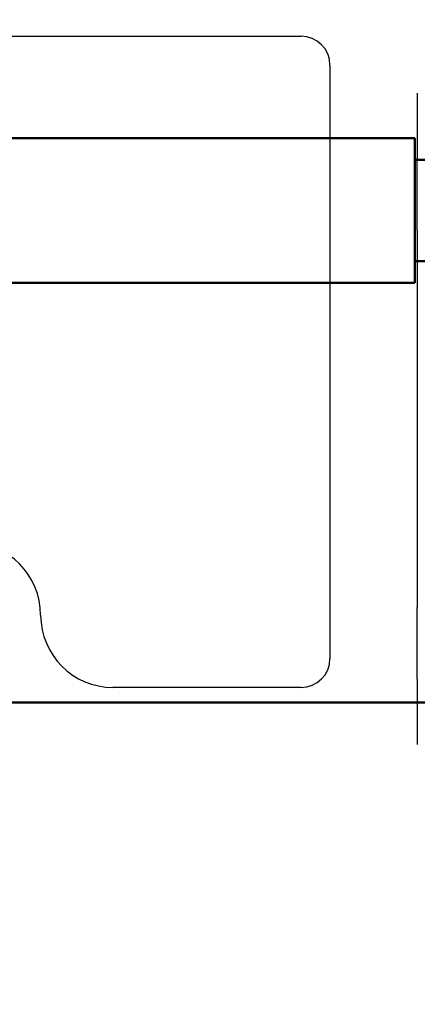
# Model space of a CAD drawing. Header units: metres. Extents: x -1 to 430, y -6 to 31.
# Tile 138 of 169: x 420.144 to 420.419, y 15.911 to 16.591. Entities that reach past the tile are written whole.
import ezdxf

# ---------------------------------------------------------------- set-up
doc = ezdxf.new("R2010")
doc.units = ezdxf.units.M
doc.linetypes.add('CONTINUA', pattern=[0])
for name, color, linetype, lineweight in [('3D P1 MURS NOUS', 7, 'CONTINUA', 25), ('P4 MOBLES', 7, 'CONTINUA', 25), ('PA MOBLES', 7, 'CONTINUA', 25)]:
    doc.layers.add(name, color=color, linetype=linetype, lineweight=lineweight)

# ---------------------------------------------------------------- blocks, each defined once
blk = doc.blocks.new('OBJETO_COMPLEJO_111')
at = {"layer": 'P4 MOBLES', "color": 202, "linetype": 'CONTINUA', "lineweight": 50, "transparency": 33554687}
blk.add_lwpolyline([(420.56787, 16.11953), (419.16669, 16.11953), (419.16669, 16.9196), (420.56787, 16.9196), (420.56787, 16.11953)], close=True, dxfattribs=at)
blk = doc.blocks.new('OBJETO_COMPLEJO_112')
at = {"layer": 'P4 MOBLES', "color": 202, "linetype": 'CONTINUA', "lineweight": 50, "transparency": 33554687}
blk.add_lwpolyline([(420.56787, 16.11953), (419.16669, 16.11953), (419.16669, 15.31946), (420.56787, 15.31946), (420.56787, 16.11953)], close=True, dxfattribs=at)

msp = doc.modelspace()

# ---------------------------------------------------------------- linework, layer by layer
at = {"layer": '3D P1 MURS NOUS', "color": 4, "linetype": 'CONTINUA', "lineweight": 50, "transparency": 33554687}
for p, q in [((420.41698, 16.50946), (417.17811, 16.50946)), ((420.41698, 16.50946), (420.41698, 16.40946)), ((418.59726, 16.40946), (420.41698, 16.40946))]:
    msp.add_line(p, q, dxfattribs=at)
msp.add_lwpolyline([(420.41698, 16.49446), (420.48698, 16.49446), (420.48698, 16.42446), (420.41698, 16.42446), (420.41698, 16.49446)], close=True, dxfattribs=at)
at = {"layer": 'PA MOBLES', "color": 180, "transparency": 33554687}
for p, q in [((420.07823, 16.57989), (420.33823, 16.57989)), ((420.35823, 16.55989), (420.35823, 16.14989)), ((420.41861, 16.5405), (420.41861, 16.49544)), ((420.41861, 16.44574), (420.41861, 16.18525)), ((420.41861, 16.13555), (420.41861, 16.0905)), ((420.33823, 16.12989), (420.20823, 16.12989))]:
    msp.add_line(p, q, dxfattribs=at)
for points in [[(420.41861, 16.44574), (420.41861, 16.44639), (420.41861, 16.44704), (420.41861, 16.44769), (420.41861, 16.44834), (420.41861, 16.44899), (420.41861, 16.44964), (420.41861, 16.45029), (420.41861, 16.45093), (420.41861, 16.45158), (420.41861, 16.45222), (420.41861, 16.45286), (420.41861, 16.4535), (420.41861, 16.45414), (420.41861, 16.45478), (420.41861, 16.45542), (420.41861, 16.45605), (420.41861, 16.45669), (420.41861, 16.45732), (420.41861, 16.45795), (420.41861, 16.45857), (420.41861, 16.4592), (420.41861, 16.45982), (420.41861, 16.46044), (420.41861, 16.46106), (420.41861, 16.46168), (420.41861, 16.46229), (420.41861, 16.46291), (420.41861, 16.46352), (420.41861, 16.46412), (420.41861, 16.46473), (420.41861, 16.46533), (420.41861, 16.46592), (420.41861, 16.46652), (420.41861, 16.46711), (420.41861, 16.46769), (420.41861, 16.46827), (420.41861, 16.46885), (420.41861, 16.46942), (420.41861, 16.46999), (420.41861, 16.47056), (420.41861, 16.47112), (420.41861, 16.47167), (420.41861, 16.47223), (420.41861, 16.47277), (420.41861, 16.47332), (420.41861, 16.47386), (420.41861, 16.47439), (420.41861, 16.47492), (420.41861, 16.47544), (420.41861, 16.47596), (420.41861, 16.47647), (420.41861, 16.47698), (420.41861, 16.47749), (420.41861, 16.47799), (420.41861, 16.47848), (420.41861, 16.47897), (420.41861, 16.47945), (420.41861, 16.47993), (420.41861, 16.4804), (420.41861, 16.48087), (420.41861, 16.48127), (420.41861, 16.48167), (420.41861, 16.48206), (420.41861, 16.48245), (420.41861, 16.48283), (420.41861, 16.48321), (420.41861, 16.48358), (420.41861, 16.48395), (420.41861, 16.48432), (420.41861, 16.48467), (420.41861, 16.48503), (420.41861, 16.48538), (420.41861, 16.48572), (420.41861, 16.48606), (420.41861, 16.48639), (420.41861, 16.48672), (420.41861, 16.48704), (420.41861, 16.48736), (420.41861, 16.48767), (420.41861, 16.48798), (420.41861, 16.48828), (420.41861, 16.48857), (420.41861, 16.48886), (420.41861, 16.48915), (420.41861, 16.48943), (420.41861, 16.4897), (420.41861, 16.48997), (420.41861, 16.49023), (420.41861, 16.49049), (420.41861, 16.49074), (420.41861, 16.49098), (420.41861, 16.49122), (420.41861, 16.49146), (420.41861, 16.49168), (420.41861, 16.4919), (420.41861, 16.49212), (420.41861, 16.49233), (420.41861, 16.49253), (420.41861, 16.49273), (420.41861, 16.49292), (420.41861, 16.4931), (420.41861, 16.49328), (420.41861, 16.49346), (420.41861, 16.49362), (420.41861, 16.49378), (420.41861, 16.49394), (420.41861, 16.49408), (420.41861, 16.49423), (420.41861, 16.49436), (420.41861, 16.49449), (420.41861, 16.49461), (420.41861, 16.49473), (420.41861, 16.49484), (420.41861, 16.49495), (420.41861, 16.49504), (420.41861, 16.49514), (420.41861, 16.49522), (420.41861, 16.4953), (420.41861, 16.49537), (420.41861, 16.49544)], [(420.41861, 16.13555), (420.41861, 16.13563), (420.41861, 16.13571), (420.41861, 16.13581), (420.41861, 16.13591), (420.41861, 16.13602), (420.41861, 16.13614), (420.41861, 16.13626), (420.41861, 16.13639), (420.41861, 16.13654), (420.41861, 16.13669), (420.41861, 16.13685), (420.41861, 16.13701), (420.41861, 16.13719), (420.41861, 16.13737), (420.41861, 16.13756), (420.41861, 16.13776), (420.41861, 16.13797), (420.41861, 16.13818), (420.41861, 16.1384), (420.41861, 16.13863), (420.41861, 16.13887), (420.41861, 16.13912), (420.41861, 16.13937), (420.41861, 16.13964), (420.41861, 16.13991), (420.41861, 16.14018), (420.41861, 16.14047), (420.41861, 16.14076), (420.41861, 16.14106), (420.41861, 16.14137), (420.41861, 16.14169), (420.41861, 16.14201), (420.41861, 16.14234), (420.41861, 16.14268), (420.41861, 16.14302), (420.41861, 16.14337), (420.41861, 16.14373), (420.41861, 16.1441), (420.41861, 16.14447), (420.41861, 16.14485), (420.41861, 16.14523), (420.41861, 16.14562), (420.41861, 16.14602), (420.41861, 16.14643), (420.41861, 16.14684), (420.41861, 16.14726), (420.41861, 16.14768), (420.41861, 16.14811), (420.41861, 16.14855), (420.41861, 16.14899), (420.41861, 16.14944), (420.41861, 16.1499), (420.41861, 16.15036), (420.41861, 16.15083), (420.41861, 16.1513), (420.41861, 16.15178), (420.41861, 16.15227), (420.41861, 16.15276), (420.41861, 16.15325), (420.41861, 16.15376), (420.41861, 16.1542), (420.41861, 16.15465), (420.41861, 16.1551), (420.41861, 16.15556), (420.41861, 16.15602), (420.41861, 16.15648), (420.41861, 16.15694), (420.41861, 16.15741), (420.41861, 16.15789), (420.41861, 16.15836), (420.41861, 16.15884), (420.41861, 16.15933), (420.41861, 16.15981), (420.41861, 16.1603), (420.41861, 16.1608), (420.41861, 16.16129), (420.41861, 16.16179), (420.41861, 16.16229), (420.41861, 16.1628), (420.41861, 16.16331), (420.41861, 16.16382), (420.41861, 16.16433), (420.41861, 16.16485), (420.41861, 16.16537), (420.41861, 16.16589), (420.41861, 16.16642), (420.41861, 16.16694), (420.41861, 16.16747), (420.41861, 16.16801), (420.41861, 16.16854), (420.41861, 16.16908), (420.41861, 16.16962), (420.41861, 16.17016), (420.41861, 16.1707), (420.41861, 16.17125), (420.41861, 16.17179), (420.41861, 16.17234), (420.41861, 16.17289), (420.41861, 16.17344), (420.41861, 16.17399), (420.41861, 16.17455), (420.41861, 16.1751), (420.41861, 16.17566), (420.41861, 16.17621), (420.41861, 16.17677), (420.41861, 16.17733), (420.41861, 16.17789), (420.41861, 16.17845), (420.41861, 16.17902), (420.41861, 16.17958), (420.41861, 16.18014), (420.41861, 16.18071), (420.41861, 16.18127), (420.41861, 16.18184), (420.41861, 16.18241), (420.41861, 16.18297), (420.41861, 16.18354), (420.41861, 16.18411), (420.41861, 16.18468), (420.41861, 16.18525)]]:
    msp.add_lwpolyline(points, dxfattribs=at)
for centre, radius, start, end in [((420.33823, 16.55989), 0.02, 0, 90), ((420.10823, 16.17989), 0.05, 0, 90), ((420.20823, 16.17989), 0.05, 180, 270), ((420.33823, 16.14989), 0.02, 270, 0)]:
    msp.add_arc(centre, radius, start, end, dxfattribs=at)

# ---------------------------------------------------------------- block references
at = {"layer": 'P4 MOBLES', "color": 202, "linetype": 'CONTINUA', "lineweight": 50, "transparency": 33554687}
for name in ['OBJETO_COMPLEJO_111', 'OBJETO_COMPLEJO_112']:
    msp.add_blockref(name, (0, 0), dxfattribs=at)

doc.saveas('drawing.dxf')
